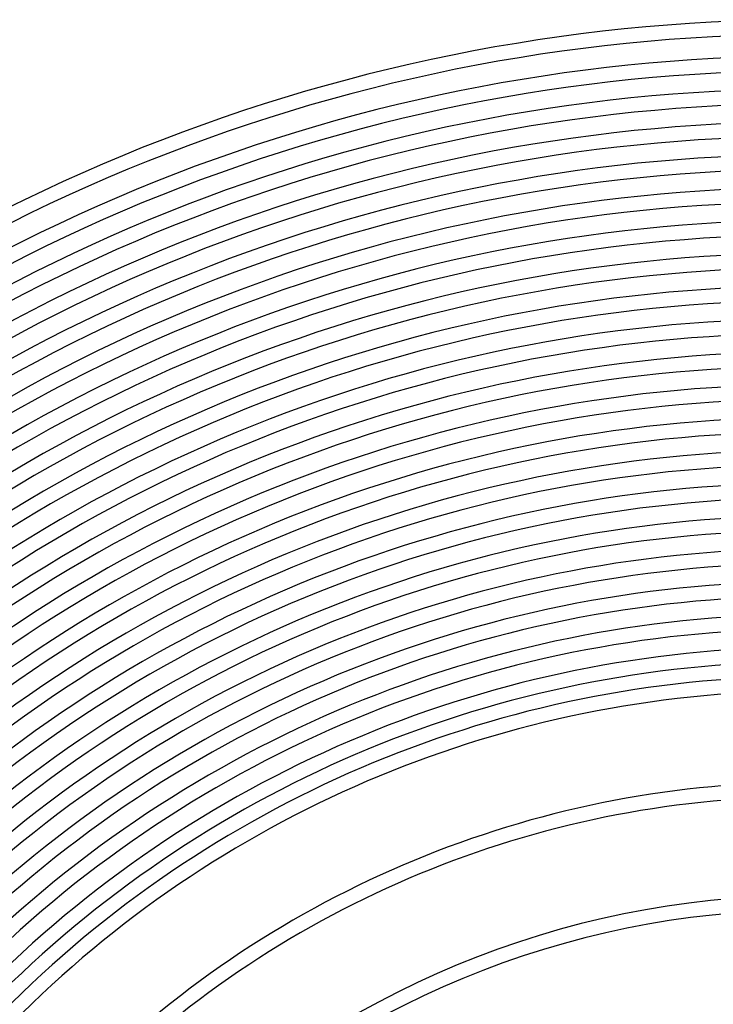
# Model space of a CAD drawing. Header units: millimetres. Extents: x -535 to 535, y -535 to 535.
# Tile 61 of 106: x -216 to -25, y 220 to 490. Entities that reach past the tile are written whole.
import ezdxf

# ---------------------------------------------------------------- set-up
doc = ezdxf.new("R2010")
doc.units = ezdxf.units.MM
doc.layers.add('THICK', color=7, linetype='Continuous')

msp = doc.modelspace()

# ---------------------------------------------------------------- linework, layer by layer
at = {"layer": 'THICK'}
for radius, start, end in [(490, 90.2336, 134.7664), (486, 90.2167, 134.7832), (480, 90.2387, 134.7613), (476, 90.15, 134.85), (471, 90.2433, 134.7567), (467, 90.1667, 134.8334), (462, 90.248, 134.7519), (458, 90.1821, 134.8179), (453, 90.2529, 134.747), (449, 90.1966, 134.8034), (444, 90.2581, 134.7419), (440, 90.2104, 134.7896), (435, 90.2634, 134.7366), (431, 90.2235, 134.7764), (426, 90.269, 134.731), (422, 90.2363, 134.7637), (417, 90.2748, 134.7252), (413, 90.2485, 134.7515), (408, 90.2808, 134.7192), (404, 90.2604, 134.7396), (399, 90.2872, 134.7128), (395, 90.2719, 134.728), (390, 90.2939, 134.7062), (386, 90.2832, 134.7168), (381, 90.3008, 134.6992), (377, 90.2941, 134.7059), (372, 90.3081, 134.6919), (368, 90.3049, 134.6952), (363, 90.3157, 134.6843), (359, 90.3153, 134.6847), (354, 90.3237, 134.6763), (350, 90.3255, 134.6745), (345, 90.3321, 134.6678), (341, 90.3354, 134.6646), (336, 90.3411, 134.6589), (332, 90.3451, 134.6549), (327, 90.3505, 134.6496), (323, 90.3545, 134.6455), (318, 90.3604, 134.6396), (314, 90.3636, 134.6364), (310, 90.3697, 134.6304), (306, 90.374, 134.626), (281, 90.4073, 134.5927), (277, 90.4132, 134.5868), (250, 90.4578, 134.5422), (246, 90.4652, 134.5347)]:
    msp.add_arc((0, 0), radius, start, end, dxfattribs=at)

doc.saveas('drawing.dxf')
